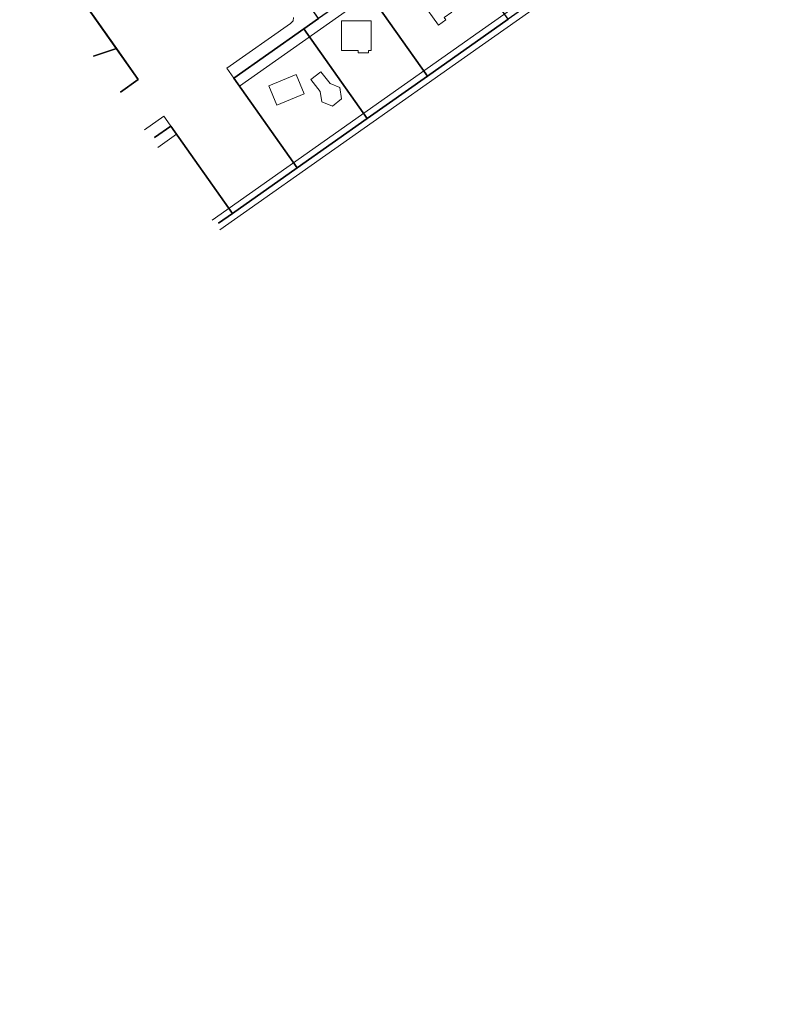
# Model space of a CAD drawing. Header units: metres. Extents: x 150385 to 171486, y 478588 to 485023.
# Tile 24 of 256: x 150802 to 151132, y 483222 to 483645. Entities that reach past the tile are written whole.
import ezdxf
from ezdxf.lldxf.tags import DXFTag

# ---------------------------------------------------------------- set-up
doc = ezdxf.new("R2010")
doc.units = ezdxf.units.M
doc.layers.add('B-WE-KG-GRENS_PERCEEL-GV', color=150, linetype='KG-PERCEEL', lineweight=30, true_color=0x007fff)
doc.layers.add('TOP-L-topo objecten vlak', color=7, linetype='Continuous', lineweight=0)
doc.styles.get("Standard").update_dxf_attribs({"font": 'NLCS-ISO.ttf'})
tags = doc.linetypes.add('KG-PERCEEL', pattern='A,5.5,-2,["P",Standard,S=1.8,R=0,X=-0.5,Y=-0.9],-2,5.5,-2,[5,NLCS.shx,S=0.75,R=0,X=0,Y=0],-2', length=19).pattern_tags.tags
tags[6] = DXFTag(74, 10)

msp = doc.modelspace()

# ---------------------------------------------------------------- linework, layer by layer
at = {"layer": 'B-WE-KG-GRENS_PERCEEL-GV', "flags": 128}
for points in [[(150860.24, 483594.53), (150867.31, 483599.51), (150893.8, 483561.91), (150921.6, 483581.49), (150894.42, 483620.07), (150924.5, 483641.26), (150930.83, 483645.72), (150903.76, 483684.14), (150931.1, 483703.39), (150936, 483706.85), (150924.82, 483722.2), (150934.88, 483736.66), (150928.25, 483745.76)], [(150860.24, 483594.53), (150867.31, 483599.51), (150893.8, 483561.91), (150921.6, 483581.49), (150894.42, 483620.07), (150924.5, 483641.26), (150930.83, 483645.72), (150903.76, 483684.14), (150931.1, 483703.39), (150936, 483706.85), (150924.82, 483722.2), (150934.88, 483736.66), (150928.25, 483745.76)], [(150860.24, 483594.53), (150867.31, 483599.51), (150893.8, 483561.91), (150921.6, 483581.49), (150894.42, 483620.07), (150924.5, 483641.26), (150930.83, 483645.72), (150903.76, 483684.14), (150931.1, 483703.39), (150936, 483706.85), (150924.82, 483722.2), (150934.88, 483736.66), (150928.25, 483745.76)], [(150860.24, 483594.53), (150867.31, 483599.51), (150893.8, 483561.91), (150921.6, 483581.49), (150894.42, 483620.07), (150924.5, 483641.26), (150930.83, 483645.72), (150903.76, 483684.14), (150931.1, 483703.39), (150936, 483706.85), (150924.82, 483722.2), (150934.88, 483736.66), (150928.25, 483745.76)], [(150860.24, 483594.53), (150867.31, 483599.51), (150893.8, 483561.91), (150921.6, 483581.49), (150894.42, 483620.07), (150924.5, 483641.26), (150930.83, 483645.72), (150903.76, 483684.14), (150931.1, 483703.39), (150936, 483706.85), (150924.82, 483722.2), (150934.88, 483736.66), (150928.25, 483745.76)], [(151188.04, 483156.54), (151291.09, 483228.84), (151368.51, 483283.16), (151402.89, 483307.28), (151447.08, 483338.29), (151448.96, 483339.61), (151413.88, 483384.35), (151395.05, 483369.59), (151391.98, 483373.48), (151389.59, 483371.62), (151372.08, 483372.45), (151356.8, 483373.36), (151351.43, 483377.18), (151325.94, 483407.42), (151336.63, 483415.72), (151314.97, 483443.16), (151348.4, 483468.66), (151233.52, 483618.54), (151144.21, 483738.3), (151141.85, 483736.64), (151119.68, 483721.03), (151103.16, 483709.39), (151075.14, 483689.65), (151049.16, 483671.35), (151012.38, 483645.44), (150977.67, 483620.99), (150951.67, 483602.68), (150921.6, 483581.49), (150893.8, 483561.91), (150887.81, 483557.69)], [(151188.04, 483156.54), (151291.09, 483228.84), (151368.51, 483283.16), (151402.89, 483307.28), (151447.08, 483338.29), (151438.76, 483349.46), (151437.07, 483353.75), (151434.78, 483357.62), (151413.47, 483384.86), (151394.13, 483369.67), (151390.74, 483374.6), (151388.34, 483373.27), (151386.99, 483373), (151385.86, 483372.81), (151384.67, 483372.66), (151383.32, 483372.51), (151381.52, 483372.4), (151379.29, 483372.18), (151376.75, 483372.04), (151375.15, 483372.05), (151374.16, 483372.05), (151372.75, 483372.11), (151371.64, 483372.2), (151370.39, 483372.31), (151368.49, 483372.56), (151366.82, 483372.84), (151365.2, 483373.18), (151363.49, 483373.6), (151362.01, 483374.03), (151360.8, 483374.41), (151359.35, 483374.91), (151357.9, 483375.48), (151356.55, 483376.04), (151355.34, 483376.6), (151353.89, 483377.32), (151352.57, 483378.04), (151350.5, 483379.24), (151349.19, 483380.11), (151347.18, 483382.65), (151326.65, 483408.8), (151336.21, 483416.3), (151314.92, 483443.36), (151347.92, 483468.67), (151341.36, 483477.06), (151242.03, 483607.11), (151233.52, 483618.53), (151232.36, 483620.03), (151186.08, 483680.92), (151159.71, 483717.03), (151150.24, 483725.13), (151141.85, 483736.64), (151119.68, 483721.03), (151103.16, 483709.39), (151075.14, 483689.65), (151049.16, 483671.35), (151012.38, 483645.44), (150977.67, 483620.99), (150951.67, 483602.68), (150921.6, 483581.49), (150893.8, 483561.91), (150887.81, 483557.69)], [(151188.04, 483156.54), (151291.09, 483228.84), (151368.51, 483283.16), (151402.89, 483307.28), (151447.08, 483338.29), (151438.76, 483349.46), (151437.07, 483353.75), (151434.78, 483357.62), (151413.47, 483384.86), (151394.13, 483369.67), (151390.74, 483374.6), (151388.34, 483373.27), (151386.99, 483373), (151385.86, 483372.81), (151384.67, 483372.66), (151383.32, 483372.51), (151381.52, 483372.4), (151379.29, 483372.18), (151376.75, 483372.04), (151375.15, 483372.05), (151374.16, 483372.05), (151372.75, 483372.11), (151371.64, 483372.2), (151370.39, 483372.31), (151368.49, 483372.56), (151366.82, 483372.84), (151365.2, 483373.18), (151363.49, 483373.6), (151362.01, 483374.03), (151360.8, 483374.41), (151359.35, 483374.91), (151357.9, 483375.48), (151356.55, 483376.04), (151355.34, 483376.6), (151353.89, 483377.32), (151352.57, 483378.04), (151350.5, 483379.24), (151349.19, 483380.11), (151347.18, 483382.65), (151326.65, 483408.8), (151336.21, 483416.3), (151314.92, 483443.36), (151347.92, 483468.67), (151341.36, 483477.06), (151242.03, 483607.11), (151233.52, 483618.53), (151232.36, 483620.03), (151186.08, 483680.92), (151159.71, 483717.03), (151150.24, 483725.13), (151141.85, 483736.64), (151119.68, 483721.03), (151103.16, 483709.39), (151075.14, 483689.65), (151049.16, 483671.35), (151012.38, 483645.44), (150977.67, 483620.99), (150951.67, 483602.68), (150921.6, 483581.49), (150893.8, 483561.91), (150887.81, 483557.69)], [(151188.04, 483156.54), (151291.09, 483228.84), (151368.51, 483283.16), (151402.89, 483307.28), (151447.08, 483338.29), (151438.76, 483349.46), (151437.07, 483353.75), (151434.78, 483357.62), (151413.47, 483384.86), (151394.13, 483369.67), (151390.74, 483374.6), (151388.34, 483373.27), (151386.99, 483373), (151385.86, 483372.81), (151384.67, 483372.66), (151383.32, 483372.51), (151381.52, 483372.4), (151379.29, 483372.18), (151376.75, 483372.04), (151375.15, 483372.05), (151374.16, 483372.05), (151372.75, 483372.11), (151371.64, 483372.2), (151370.39, 483372.31), (151368.49, 483372.56), (151366.82, 483372.84), (151365.2, 483373.18), (151363.49, 483373.6), (151362.01, 483374.03), (151360.8, 483374.41), (151359.35, 483374.91), (151357.9, 483375.48), (151356.55, 483376.04), (151355.34, 483376.6), (151353.89, 483377.32), (151352.57, 483378.04), (151350.5, 483379.24), (151349.19, 483380.11), (151347.18, 483382.65), (151326.65, 483408.8), (151336.21, 483416.3), (151314.92, 483443.36), (151347.92, 483468.67), (151341.36, 483477.06), (151242.03, 483607.11), (151233.52, 483618.53), (151232.36, 483620.03), (151186.08, 483680.92), (151159.71, 483717.03), (151150.24, 483725.13), (151141.85, 483736.64), (151119.68, 483721.03), (151103.16, 483709.39), (151075.14, 483689.65), (151049.16, 483671.35), (151012.38, 483645.44), (150977.67, 483620.99), (150951.67, 483602.68), (150921.6, 483581.49), (150893.8, 483561.91), (150887.81, 483557.69)], [(151188.04, 483156.54), (151291.09, 483228.84), (151368.51, 483283.16), (151402.89, 483307.28), (151447.08, 483338.29), (151438.76, 483349.46), (151437.07, 483353.75), (151434.78, 483357.62), (151413.47, 483384.86), (151394.13, 483369.67), (151390.74, 483374.6), (151388.34, 483373.27), (151386.99, 483373), (151385.86, 483372.81), (151384.67, 483372.66), (151383.32, 483372.51), (151381.52, 483372.4), (151379.29, 483372.18), (151376.75, 483372.04), (151375.15, 483372.05), (151374.16, 483372.05), (151372.75, 483372.11), (151371.64, 483372.2), (151370.39, 483372.31), (151368.49, 483372.56), (151366.82, 483372.84), (151365.2, 483373.18), (151363.49, 483373.6), (151362.01, 483374.03), (151360.8, 483374.41), (151359.35, 483374.91), (151357.9, 483375.48), (151356.55, 483376.04), (151355.34, 483376.6), (151353.89, 483377.32), (151352.57, 483378.04), (151350.5, 483379.24), (151349.19, 483380.11), (151347.18, 483382.65), (151326.65, 483408.8), (151336.21, 483416.3), (151314.92, 483443.36), (151347.92, 483468.67), (151341.36, 483477.06), (151242.03, 483607.11), (151233.52, 483618.53), (151232.36, 483620.03), (151186.08, 483680.92), (151159.71, 483717.03), (151150.24, 483725.13), (151141.85, 483736.64), (151119.68, 483721.03), (151103.16, 483709.39), (151075.14, 483689.65), (151049.16, 483671.35), (151012.38, 483645.44), (150977.67, 483620.99), (150951.67, 483602.68), (150921.6, 483581.49), (150893.8, 483561.91), (150887.81, 483557.69)], [(150845.63, 483614.05), (150853.22, 483619.51), (150811.48, 483678.77)], [(150845.63, 483614.05), (150853.22, 483619.51), (150811.48, 483678.77)], [(150834.03, 483629.55), (150843.82, 483632.86)], [(150845.63, 483614.05), (150853.22, 483619.51), (150843.82, 483632.86), (150834.03, 483629.55)], [(150834.03, 483629.55), (150843.82, 483632.86)], [(150845.63, 483614.05), (150853.22, 483619.51), (150843.82, 483632.86), (150834.03, 483629.55)], [(150834.03, 483629.55), (150843.82, 483632.86)], [(150845.63, 483614.05), (150853.22, 483619.51), (150843.82, 483632.86), (150834.03, 483629.55)], [(150887.81, 483557.69), (150893.8, 483561.91), (150867.31, 483599.51), (150860.24, 483594.53)], [(150887.81, 483557.69), (150893.8, 483561.91), (150867.31, 483599.51), (150860.24, 483594.53)], [(150887.81, 483557.69), (150893.8, 483561.91), (150867.31, 483599.51), (150860.24, 483594.53)], [(150887.81, 483557.69), (150893.8, 483561.91), (150867.31, 483599.51), (150860.24, 483594.53)], [(150887.81, 483557.69), (150893.8, 483561.91), (150867.31, 483599.51), (150860.24, 483594.53)]]:
    msp.add_lwpolyline(points, dxfattribs=at)
for points in [[(151012.38, 483645.44), (150985.2, 483684.02), (150974.32, 483676.35), (150953.88, 483661.96), (150950.49, 483659.57), (150977.67, 483620.99)], [(151012.38, 483645.44), (150985.2, 483684.02), (150974.32, 483676.35), (150953.88, 483661.96), (150950.49, 483659.57), (150977.67, 483620.99)], [(151012.38, 483645.44), (150985.2, 483684.02), (150974.32, 483676.35), (150953.88, 483661.96), (150950.49, 483659.57), (150977.67, 483620.99)], [(151012.38, 483645.44), (150985.2, 483684.02), (150974.32, 483676.35), (150953.88, 483661.96), (150950.49, 483659.57), (150977.67, 483620.99)], [(151012.38, 483645.44), (150985.2, 483684.02), (150974.32, 483676.35), (150953.88, 483661.96), (150950.49, 483659.57), (150977.67, 483620.99)], [(150951.67, 483602.68), (150977.67, 483620.99), (150950.49, 483659.57), (150930.83, 483645.72), (150924.5, 483641.26)], [(150951.67, 483602.68), (150977.67, 483620.99), (150950.49, 483659.57), (150930.83, 483645.72), (150924.5, 483641.26)], [(150951.67, 483602.68), (150977.67, 483620.99), (150950.49, 483659.57), (150930.83, 483645.72), (150924.5, 483641.26)], [(150951.67, 483602.68), (150977.67, 483620.99), (150950.49, 483659.57), (150930.83, 483645.72), (150924.5, 483641.26)], [(150951.67, 483602.68), (150977.67, 483620.99), (150950.49, 483659.57), (150930.83, 483645.72), (150924.5, 483641.26)], [(150951.67, 483602.68), (150924.5, 483641.26), (150894.42, 483620.07), (150921.6, 483581.49)], [(150951.67, 483602.68), (150924.5, 483641.26), (150894.42, 483620.07), (150921.6, 483581.49)], [(150951.67, 483602.68), (150924.5, 483641.26), (150894.42, 483620.07), (150921.6, 483581.49)], [(150951.67, 483602.68), (150924.5, 483641.26), (150894.42, 483620.07), (150921.6, 483581.49)], [(150951.67, 483602.68), (150924.5, 483641.26), (150894.42, 483620.07), (150921.6, 483581.49)]]:
    msp.add_lwpolyline(points, close=True, dxfattribs=at)
at = {"layer": 'B-WE-KG-GRENS_PERCEEL-GV'}
for points in [[(150843.82, 483632.86), (150811.48, 483678.77), (150802.23, 483672.04)], [(150843.82, 483632.86), (150811.48, 483678.77), (150802.23, 483672.04)], [(150843.82, 483632.86), (150811.48, 483678.77), (150802.23, 483672.04)], [(150811.48, 483678.77), (150853.22, 483619.51), (150845.63, 483614.05)], [(150811.48, 483678.77), (150843.82, 483632.86), (150853.22, 483619.51), (150845.63, 483614.05)], [(150811.48, 483678.77), (150843.82, 483632.86), (150853.22, 483619.51), (150845.63, 483614.05)], [(150811.48, 483678.77), (150853.22, 483619.51), (150845.63, 483614.05)], [(150811.48, 483678.77), (150843.82, 483632.86), (150853.22, 483619.51), (150845.63, 483614.05)]]:
    msp.add_lwpolyline(points, dxfattribs=at)
at = {"layer": 'TOP-L-topo objecten vlak', "color": 7, "linetype": 'Continuous', "lineweight": 18, "flags": 128}
for points in [[(150920.06, 483646.22), (150919.89, 483644.81), (150918.81, 483643.67), (150891.39, 483624.36), (150894.42, 483620.07), (150896.86, 483616.6), (151077.87, 483744.1)], [(150888.28, 483554.79), (151000, 483633.45), (151135.52, 483728.86), (151144.14, 483735.12)], [(151101.55, 483711.61), (151000, 483640.03), (150885.1, 483559.03)], [(150975.47, 483652.68), (150982.38, 483642.87), (150985.65, 483645.18), (150984.93, 483646.2), (150988.2, 483648.5), (150981, 483658.72), (150977.73, 483656.42), (150978.74, 483654.99), (150975.47, 483652.68)], [(150953.49, 483644.75), (150940.71, 483644.75), (150940.71, 483631.97), (150947.94, 483631.97), (150947.94, 483630.97), (150952.32, 483630.97), (150952.32, 483631.97), (150953.49, 483631.97), (150953.49, 483644.75)], [(150909.45, 483616.85), (150912.93, 483608.5), (150924.69, 483613.4), (150921.21, 483621.75), (150909.45, 483616.85)], [(150927.56, 483619.48), (150931.55, 483614.43), (150932.2, 483609.92), (150936.84, 483608.07), (150940.76, 483611.16), (150940.04, 483616.1), (150935.81, 483617.79), (150931.82, 483622.84), (150927.56, 483619.48)], [(150861.64, 483590.32), (150869.76, 483596.04), (150864.29, 483603.81), (150855.94, 483597.93)]]:
    msp.add_lwpolyline(points, dxfattribs=at)

doc.saveas('drawing.dxf')
